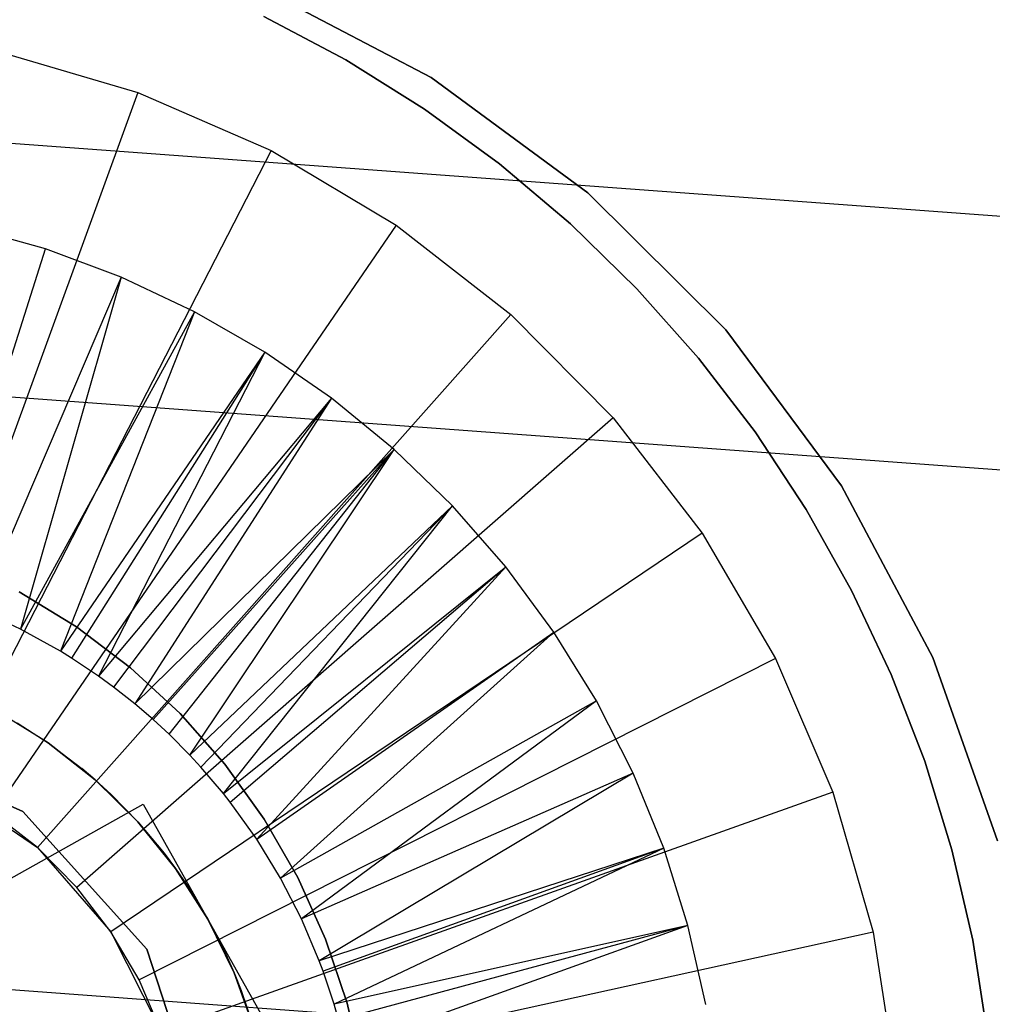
# Model space of a CAD drawing. Extents: x -390 to 397, y -401 to 400.
# Tile 142 of 192: x -34.34 to -31.61, y -377.18 to -374.42. Entities that reach past the tile are written whole.
import ezdxf

# ---------------------------------------------------------------- set-up
doc = ezdxf.new("R2010")
doc.units = 0
doc.header["$LTSCALE"] = 25.4
doc.layers.get('0').update_dxf_attribs({"linetype": 'CONTINUOUS'})

# ---------------------------------------------------------------- blocks, each defined once
blk = doc.blocks.new('FOURTY_ROUND_VII_ZWIS_STL')
at = {"color": 0}
for p, q in [((-33.1836, -374.5841, -895.4487), (-33.6665, -374.3304, -895.4487)), ((-33.6665, -374.3304, -897.9487), (-33.1836, -374.5841, -897.9487)), ((-33.6665, -374.3304, -897.9487), (-33.1836, -374.5841, -897.9487)), ((-33.1836, -374.5841, -895.4487), (-33.6665, -374.3304, -895.4487)), ((-33.423, -374.5344, -895.43), (-33.6531, -374.4123, -895.43)), ((-33.6531, -374.4123, -899.43), (-33.423, -374.5344, -899.43)), ((-33.423, -374.5344, -895.43), (-33.6531, -374.4123, -895.43)), ((-33.6531, -374.4123, -899.43), (-33.423, -374.5344, -899.43)), ((-34.3978, -374.5103, -893.9487), (-34.0062, -374.6255, -893.9487)), ((-34.3978, -374.5103, -893.9487), (-34.0062, -374.6255, -893.9487)), ((-33.2021, -374.6727, -895.43), (-33.423, -374.5344, -895.43)), ((-33.423, -374.5344, -899.43), (-33.2021, -374.6727, -899.43)), ((-33.423, -374.5344, -895.43), (-33.423, -374.5344, -899.43)), ((-33.2021, -374.6727, -895.43), (-33.423, -374.5344, -895.43)), ((-33.423, -374.5344, -899.43), (-33.2021, -374.6727, -899.43)), ((-33.423, -374.5344, -895.43), (-33.423, -374.5344, -899.43)), ((-18.397, -375.9464, -934.3766), (-36.8267, -374.5869, -934.3766)), ((-18.397, -375.9464, -934.3766), (-36.8267, -374.5869, -934.3766)), ((-32.7438, -374.907, -895.4487), (-33.1836, -374.5841, -895.4487)), ((-33.1836, -374.5841, -897.9487), (-32.7438, -374.907, -897.9487)), ((-33.1836, -374.5841, -897.9487), (-32.7438, -374.907, -897.9487)), ((-33.1836, -374.5841, -897.9487), (-33.1836, -374.5841, -895.4487)), ((-32.7438, -374.907, -895.4487), (-33.1836, -374.5841, -895.4487)), ((-33.1836, -374.5841, -897.9487), (-33.1836, -374.5841, -895.4487)), ((-34.0062, -374.6255, -893.9487), (-34.6903, -376.5049, -895.9487)), ((-34.0062, -374.6255, -893.9487), (-34.6903, -376.5049, -895.9487)), ((-34.0062, -374.6255, -893.9487), (-33.6322, -374.7889, -893.9487)), ((-34.0062, -374.6255, -893.9487), (-33.6322, -374.7889, -893.9487)), ((-32.9917, -374.8263, -895.43), (-33.2021, -374.6727, -895.43)), ((-33.2021, -374.6727, -899.43), (-32.9917, -374.8263, -899.43)), ((-33.2021, -374.6727, -895.43), (-33.2021, -374.6727, -899.43)), ((-32.9917, -374.8263, -895.43), (-33.2021, -374.6727, -895.43)), ((-33.2021, -374.6727, -899.43), (-32.9917, -374.8263, -899.43)), ((-33.2021, -374.6727, -895.43), (-33.2021, -374.6727, -899.43)), ((-33.6322, -374.7889, -893.9487), (-34.5464, -376.5677, -895.9487)), ((-33.6322, -374.7889, -893.9487), (-34.5464, -376.5677, -895.9487)), ((-33.6322, -374.7889, -893.9487), (-33.2816, -374.9979, -893.9487)), ((-33.6322, -374.7889, -893.9487), (-33.2816, -374.9979, -893.9487)), ((-32.7928, -374.9946, -895.43), (-32.9917, -374.8263, -895.43)), ((-32.9917, -374.8263, -899.43), (-32.7928, -374.9946, -899.43)), ((-32.9917, -374.8263, -895.43), (-32.9917, -374.8263, -899.43)), ((-32.7928, -374.9946, -895.43), (-32.9917, -374.8263, -895.43)), ((-32.9917, -374.8263, -899.43), (-32.7928, -374.9946, -899.43)), ((-32.9917, -374.8263, -895.43), (-32.9917, -374.8263, -899.43)), ((-32.3571, -375.2917, -895.4487), (-32.7438, -374.907, -895.4487)), ((-32.7438, -374.907, -897.9487), (-32.3571, -375.2917, -897.9487)), ((-32.7438, -374.907, -897.9487), (-32.3571, -375.2917, -897.9487)), ((-32.7438, -374.907, -897.9487), (-32.7438, -374.907, -895.4487)), ((-32.3571, -375.2917, -895.4487), (-32.7438, -374.907, -895.4487)), ((-32.7438, -374.907, -897.9487), (-32.7438, -374.907, -895.4487)), ((-34.2654, -375.0649, -893.9487), (-34.4842, -375.0034, -893.9487)), ((-34.2654, -375.0649, -893.9487), (-34.4842, -375.0034, -893.9487)), ((-34.2654, -375.0649, -894.3488), (-34.4842, -375.0034, -894.3488)), ((-34.2654, -375.0649, -894.3488), (-34.4842, -375.0034, -894.3488)), ((-33.2816, -374.9979, -893.9487), (-34.4116, -376.6481, -895.9487)), ((-33.2816, -374.9979, -893.9487), (-34.4116, -376.6481, -895.9487)), ((-33.2816, -374.9979, -893.9487), (-32.96, -375.2491, -893.9487)), ((-33.2816, -374.9979, -893.9487), (-32.96, -375.2491, -893.9487)), ((-32.6064, -375.1766, -895.43), (-32.7928, -374.9946, -895.43)), ((-32.7928, -374.9946, -899.43), (-32.6064, -375.1766, -899.43)), ((-32.7928, -374.9946, -895.43), (-32.7928, -374.9946, -899.43)), ((-32.6064, -375.1766, -895.43), (-32.7928, -374.9946, -895.43)), ((-32.7928, -374.9946, -899.43), (-32.6064, -375.1766, -899.43)), ((-32.7928, -374.9946, -895.43), (-32.7928, -374.9946, -899.43)), ((-34.5722, -376.0332, -895.3644), (-34.2654, -375.0649, -894.3488)), ((-34.5722, -376.0332, -895.3644), (-34.2654, -375.0649, -894.3488)), ((-34.0524, -375.1442, -893.9487), (-34.2654, -375.0649, -893.9487)), ((-34.2654, -375.0649, -893.9487), (-34.2654, -375.0649, -894.3488)), ((-34.0524, -375.1442, -893.9487), (-34.2654, -375.0649, -893.9487)), ((-34.0524, -375.1442, -894.3488), (-34.2654, -375.0649, -894.3488)), ((-34.2654, -375.0649, -893.9487), (-34.2654, -375.0649, -894.3488)), ((-34.0524, -375.1442, -894.3488), (-34.2654, -375.0649, -894.3488)), ((-34.0524, -375.1442, -894.3488), (-34.4521, -376.078, -895.3644)), ((-34.0524, -375.1442, -894.3488), (-34.4521, -376.078, -895.3644)), ((-34.0524, -375.1442, -894.3488), (-34.3357, -376.1315, -895.3644)), ((-34.0524, -375.1442, -894.3488), (-34.3357, -376.1315, -895.3644)), ((-33.8467, -375.2409, -893.9487), (-34.0524, -375.1442, -893.9487)), ((-34.0524, -375.1442, -893.9487), (-34.0524, -375.1442, -894.3488)), ((-33.8467, -375.2409, -893.9487), (-34.0524, -375.1442, -893.9487)), ((-33.8467, -375.2409, -894.3488), (-34.0524, -375.1442, -894.3488)), ((-34.0524, -375.1442, -893.9487), (-34.0524, -375.1442, -894.3488)), ((-33.8467, -375.2409, -894.3488), (-34.0524, -375.1442, -894.3488)), ((-32.4334, -375.3715, -895.43), (-32.6064, -375.1766, -895.43)), ((-32.6064, -375.1766, -899.43), (-32.4334, -375.3715, -899.43)), ((-32.6064, -375.1766, -895.43), (-32.6064, -375.1766, -899.43)), ((-32.4334, -375.3715, -895.43), (-32.6064, -375.1766, -895.43)), ((-32.6064, -375.1766, -899.43), (-32.4334, -375.3715, -899.43)), ((-32.6064, -375.1766, -895.43), (-32.6064, -375.1766, -899.43)), ((-33.8467, -375.2409, -894.3488), (-34.3357, -376.1315, -895.3644)), ((-33.8467, -375.2409, -894.3488), (-34.3357, -376.1315, -895.3644)), ((-32.96, -375.2491, -893.9487), (-34.2879, -376.7447, -895.9487)), ((-32.96, -375.2491, -893.9487), (-34.2879, -376.7447, -895.9487)), ((-33.8467, -375.2409, -894.3488), (-34.2235, -376.1935, -895.3644)), ((-33.8467, -375.2409, -894.3488), (-34.2235, -376.1935, -895.3644)), ((-33.6497, -375.3542, -893.9487), (-33.8467, -375.2409, -893.9487)), ((-33.8467, -375.2409, -893.9487), (-33.8467, -375.2409, -894.3488)), ((-33.6497, -375.3542, -893.9487), (-33.8467, -375.2409, -893.9487)), ((-33.6497, -375.3542, -894.3488), (-33.8467, -375.2409, -894.3488)), ((-33.8467, -375.2409, -893.9487), (-33.8467, -375.2409, -894.3488)), ((-33.6497, -375.3542, -894.3488), (-33.8467, -375.2409, -894.3488)), ((-32.96, -375.2491, -893.9487), (-32.6724, -375.5387, -893.9487)), ((-32.96, -375.2491, -893.9487), (-32.6724, -375.5387, -893.9487)), ((-32.0321, -375.7299, -895.4487), (-32.3571, -375.2917, -895.4487)), ((-32.3571, -375.2917, -897.9487), (-32.0321, -375.7299, -897.9487)), ((-32.3571, -375.2917, -897.9487), (-32.0321, -375.7299, -897.9487)), ((-32.3571, -375.2917, -897.9487), (-32.3571, -375.2917, -895.4487)), ((-32.0321, -375.7299, -895.4487), (-32.3571, -375.2917, -895.4487)), ((-32.3571, -375.2917, -897.9487), (-32.3571, -375.2917, -895.4487)), ((-36.8962, -375.2931, -933.034), (-18.4319, -376.6551, -933.034)), ((-36.8962, -375.2931, -933.034), (-18.4319, -376.6551, -933.034)), ((-33.6497, -375.3542, -894.3488), (-34.2235, -376.1935, -895.3644)), ((-33.6497, -375.3542, -894.3488), (-34.2235, -376.1935, -895.3644)), ((-33.6497, -375.3542, -894.3488), (-34.1919, -376.213, -895.3644)), ((-33.6497, -375.3542, -894.3488), (-34.1919, -376.213, -895.3644)), ((-33.6497, -375.3542, -894.3488), (-34.1162, -376.2636, -895.3644)), ((-33.6497, -375.3542, -894.3488), (-34.1162, -376.2636, -895.3644)), ((-33.4627, -375.4833, -893.9487), (-33.6497, -375.3542, -893.9487)), ((-33.6497, -375.3542, -893.9487), (-33.6497, -375.3542, -894.3488)), ((-33.4627, -375.4833, -893.9487), (-33.6497, -375.3542, -893.9487)), ((-33.4627, -375.4833, -894.3488), (-33.6497, -375.3542, -894.3488)), ((-33.6497, -375.3542, -893.9487), (-33.6497, -375.3542, -894.3488)), ((-33.4627, -375.4833, -894.3488), (-33.6497, -375.3542, -894.3488)), ((-32.2748, -375.5782, -895.43), (-32.4334, -375.3715, -895.43)), ((-32.4334, -375.3715, -899.43), (-32.2748, -375.5782, -899.43)), ((-32.4334, -375.3715, -895.43), (-32.4334, -375.3715, -899.43)), ((-32.2748, -375.5782, -895.43), (-32.4334, -375.3715, -895.43)), ((-32.4334, -375.3715, -899.43), (-32.2748, -375.5782, -899.43)), ((-32.4334, -375.3715, -895.43), (-32.4334, -375.3715, -899.43)), ((-33.4627, -375.4833, -894.3488), (-34.1162, -376.2636, -895.3644)), ((-33.4627, -375.4833, -894.3488), (-34.1162, -376.2636, -895.3644)), ((-33.4627, -375.4833, -894.3488), (-34.074, -376.2945, -895.3644)), ((-33.4627, -375.4833, -894.3488), (-34.074, -376.2945, -895.3644)), ((-33.4627, -375.4833, -894.3488), (-34.0144, -376.3415, -895.3644)), ((-33.4627, -375.4833, -894.3488), (-34.0144, -376.3415, -895.3644)), ((-33.287, -375.6275, -893.9487), (-33.4627, -375.4833, -893.9487)), ((-33.4627, -375.4833, -893.9487), (-33.4627, -375.4833, -894.3488)), ((-33.287, -375.6275, -893.9487), (-33.4627, -375.4833, -893.9487)), ((-33.287, -375.6275, -894.3488), (-33.4627, -375.4833, -894.3488)), ((-33.4627, -375.4833, -893.9487), (-33.4627, -375.4833, -894.3488)), ((-33.287, -375.6275, -894.3488), (-33.4627, -375.4833, -894.3488)), ((-32.6724, -375.5387, -893.9487), (-34.1773, -376.8561, -895.9487)), ((-32.6724, -375.5387, -893.9487), (-34.1773, -376.8561, -895.9487)), ((-32.6724, -375.5387, -893.9487), (-32.4234, -375.8621, -893.9487)), ((-32.6724, -375.5387, -893.9487), (-32.4234, -375.8621, -893.9487)), ((-32.1313, -375.7957, -895.43), (-32.2748, -375.5782, -895.43)), ((-32.2748, -375.5782, -899.43), (-32.1313, -375.7957, -899.43)), ((-32.2748, -375.5782, -895.43), (-32.2748, -375.5782, -899.43)), ((-32.1313, -375.7957, -895.43), (-32.2748, -375.5782, -895.43)), ((-32.2748, -375.5782, -899.43), (-32.1313, -375.7957, -899.43)), ((-32.2748, -375.5782, -895.43), (-32.2748, -375.5782, -899.43)), ((-33.287, -375.6275, -894.3488), (-34.0144, -376.3415, -895.3644)), ((-33.287, -375.6275, -894.3488), (-34.0144, -376.3415, -895.3644)), ((-33.287, -375.6275, -894.3488), (-33.9632, -376.3854, -895.3644)), ((-33.287, -375.6275, -894.3488), (-33.9632, -376.3854, -895.3644)), ((-33.9186, -376.4266, -895.3644), (-33.287, -375.6275, -894.3488)), ((-33.9186, -376.4266, -895.3644), (-33.287, -375.6275, -894.3488)), ((-33.8602, -376.4852, -895.3644), (-33.287, -375.6275, -894.3488)), ((-33.8602, -376.4852, -895.3644), (-33.287, -375.6275, -894.3488)), ((-33.1238, -375.7857, -893.9487), (-33.287, -375.6275, -893.9487)), ((-33.287, -375.6275, -893.9487), (-33.287, -375.6275, -894.3488)), ((-33.1238, -375.7857, -893.9487), (-33.287, -375.6275, -893.9487)), ((-33.1238, -375.7857, -894.3488), (-33.287, -375.6275, -894.3488)), ((-33.287, -375.6275, -893.9487), (-33.287, -375.6275, -894.3488)), ((-33.1238, -375.7857, -894.3488), (-33.287, -375.6275, -894.3488)), ((-31.776, -376.2115, -895.4487), (-32.0321, -375.7299, -895.4487)), ((-32.0321, -375.7299, -897.9487), (-31.776, -376.2115, -897.9487)), ((-32.0321, -375.7299, -897.9487), (-31.776, -376.2115, -897.9487)), ((-32.0321, -375.7299, -897.9487), (-32.0321, -375.7299, -895.4487)), ((-31.776, -376.2115, -895.4487), (-32.0321, -375.7299, -895.4487)), ((-32.0321, -375.7299, -897.9487), (-32.0321, -375.7299, -895.4487)), ((-33.1238, -375.7857, -894.3488), (-33.8602, -376.4852, -895.3644)), ((-33.1238, -375.7857, -894.3488), (-33.8602, -376.4852, -895.3644)), ((-33.8293, -376.5186, -895.3644), (-33.1238, -375.7857, -894.3488)), ((-33.8293, -376.5186, -895.3644), (-33.1238, -375.7857, -894.3488)), ((-33.7659, -376.5931, -895.3644), (-33.1238, -375.7857, -894.3488)), ((-33.7659, -376.5931, -895.3644), (-33.1238, -375.7857, -894.3488)), ((-32.9742, -375.9568, -893.9487), (-33.1238, -375.7857, -893.9487)), ((-33.1238, -375.7857, -893.9487), (-33.1238, -375.7857, -894.3488)), ((-32.9742, -375.9568, -893.9487), (-33.1238, -375.7857, -893.9487)), ((-32.9742, -375.9568, -894.3488), (-33.1238, -375.7857, -894.3488)), ((-33.1238, -375.7857, -893.9487), (-33.1238, -375.7857, -894.3488)), ((-32.9742, -375.9568, -894.3488), (-33.1238, -375.7857, -894.3488)), ((-32.0037, -376.0229, -895.43), (-32.1313, -375.7957, -895.43)), ((-32.1313, -375.7957, -899.43), (-32.0037, -376.0229, -899.43)), ((-32.1313, -375.7957, -895.43), (-32.1313, -375.7957, -899.43)), ((-32.0037, -376.0229, -895.43), (-32.1313, -375.7957, -895.43)), ((-32.1313, -375.7957, -899.43), (-32.0037, -376.0229, -899.43)), ((-32.1313, -375.7957, -895.43), (-32.1313, -375.7957, -899.43)), ((-32.4234, -375.8621, -893.9487), (-34.0815, -376.9805, -895.9487)), ((-32.4234, -375.8621, -893.9487), (-34.0815, -376.9805, -895.9487)), ((-32.4234, -375.8621, -893.9487), (-32.2169, -376.2141, -893.9487)), ((-32.4234, -375.8621, -893.9487), (-32.2169, -376.2141, -893.9487)), ((-33.7659, -376.5931, -895.3644), (-32.9742, -375.9568, -894.3488)), ((-33.7659, -376.5931, -895.3644), (-32.9742, -375.9568, -894.3488)), ((-33.7471, -376.6169, -895.3644), (-32.9742, -375.9568, -894.3488)), ((-33.7471, -376.6169, -895.3644), (-32.9742, -375.9568, -894.3488)), ((-33.6724, -376.721, -895.3644), (-32.9742, -375.9568, -894.3488)), ((-33.6724, -376.721, -895.3644), (-32.9742, -375.9568, -894.3488)), ((-32.8393, -376.1397, -893.9487), (-32.9742, -375.9568, -893.9487)), ((-32.9742, -375.9568, -893.9487), (-32.9742, -375.9568, -894.3488)), ((-32.8393, -376.1397, -893.9487), (-32.9742, -375.9568, -893.9487)), ((-32.8393, -376.1397, -894.3488), (-32.9742, -375.9568, -894.3488)), ((-32.9742, -375.9568, -893.9487), (-32.9742, -375.9568, -894.3488)), ((-32.8393, -376.1397, -894.3488), (-32.9742, -375.9568, -894.3488)), ((-34.3393, -376.0268, -895.43), (-34.1777, -376.1255, -895.43)), ((-34.1777, -376.1255, -899.43), (-34.3393, -376.0268, -899.43)), ((-34.1777, -376.1255, -899.43), (-34.3393, -376.0268, -899.43)), ((-34.3393, -376.0268, -895.43), (-34.1777, -376.1255, -895.43)), ((-31.8927, -376.2586, -895.43), (-32.0037, -376.0229, -895.43)), ((-32.0037, -376.0229, -899.43), (-31.8927, -376.2586, -899.43)), ((-32.0037, -376.0229, -895.43), (-32.0037, -376.0229, -899.43)), ((-31.8927, -376.2586, -895.43), (-32.0037, -376.0229, -895.43)), ((-32.0037, -376.0229, -899.43), (-31.8927, -376.2586, -899.43)), ((-32.0037, -376.0229, -895.43), (-32.0037, -376.0229, -899.43)), ((-34.3357, -376.1315, -895.3644), (-34.4521, -376.078, -895.3644)), ((-34.2235, -376.1935, -895.3644), (-34.3357, -376.1315, -895.3644)), ((-34.1777, -376.1255, -895.43), (-34.0267, -376.2399, -895.43)), ((-34.0267, -376.2399, -899.43), (-34.1777, -376.1255, -899.43)), ((-34.1777, -376.1255, -899.43), (-34.1777, -376.1255, -895.43)), ((-34.1777, -376.1255, -899.43), (-34.1777, -376.1255, -895.43)), ((-34.0267, -376.2399, -899.43), (-34.1777, -376.1255, -899.43)), ((-34.1777, -376.1255, -895.43), (-34.0267, -376.2399, -895.43)), ((-33.6724, -376.721, -895.3644), (-32.8393, -376.1397, -894.3488)), ((-33.6724, -376.721, -895.3644), (-32.8393, -376.1397, -894.3488)), ((-32.8393, -376.1397, -894.3488), (-33.6055, -376.8304, -895.3644)), ((-32.8393, -376.1397, -894.3488), (-33.6055, -376.8304, -895.3644)), ((-32.7199, -376.3332, -893.9487), (-32.8393, -376.1397, -893.9487)), ((-32.8393, -376.1397, -893.9487), (-32.8393, -376.1397, -894.3488)), ((-32.7199, -376.3332, -893.9487), (-32.8393, -376.1397, -893.9487)), ((-32.7199, -376.3332, -894.3488), (-32.8393, -376.1397, -894.3488)), ((-32.8393, -376.1397, -893.9487), (-32.8393, -376.1397, -894.3488)), ((-32.7199, -376.3332, -894.3488), (-32.8393, -376.1397, -894.3488)), ((-34.1919, -376.213, -895.3644), (-34.2235, -376.1935, -895.3644)), ((-34.1162, -376.2636, -895.3644), (-34.1919, -376.213, -895.3644)), ((-32.2169, -376.2141, -893.9487), (-34.0021, -377.1159, -895.9487)), ((-32.2169, -376.2141, -893.9487), (-34.0021, -377.1159, -895.9487)), ((-32.2169, -376.2141, -893.9487), (-32.0561, -376.5893, -893.9487)), ((-32.2169, -376.2141, -893.9487), (-32.0561, -376.5893, -893.9487)), ((-31.5945, -376.726, -895.4487), (-31.776, -376.2115, -895.4487)), ((-31.776, -376.2115, -897.9487), (-31.5945, -376.726, -897.9487)), ((-31.776, -376.2115, -897.9487), (-31.5945, -376.726, -897.9487)), ((-31.776, -376.2115, -897.9487), (-31.776, -376.2115, -895.4487)), ((-31.5945, -376.726, -895.4487), (-31.776, -376.2115, -895.4487)), ((-31.776, -376.2115, -897.9487), (-31.776, -376.2115, -895.4487)), ((-34.0267, -376.2399, -895.43), (-33.8878, -376.3687, -895.43)), ((-33.8878, -376.3687, -899.43), (-34.0267, -376.2399, -899.43)), ((-34.0267, -376.2399, -899.43), (-34.0267, -376.2399, -895.43)), ((-34.0267, -376.2399, -899.43), (-34.0267, -376.2399, -895.43)), ((-33.8878, -376.3687, -899.43), (-34.0267, -376.2399, -899.43)), ((-34.0267, -376.2399, -895.43), (-33.8878, -376.3687, -895.43)), ((-31.7987, -376.5016, -895.43), (-31.8927, -376.2586, -895.43)), ((-31.8927, -376.2586, -899.43), (-31.7987, -376.5016, -899.43)), ((-31.8927, -376.2586, -895.43), (-31.8927, -376.2586, -899.43)), ((-31.7987, -376.5016, -895.43), (-31.8927, -376.2586, -895.43)), ((-31.8927, -376.2586, -899.43), (-31.7987, -376.5016, -899.43)), ((-31.8927, -376.2586, -895.43), (-31.8927, -376.2586, -899.43)), ((-34.074, -376.2945, -895.3644), (-34.1162, -376.2636, -895.3644)), ((-34.0144, -376.3415, -895.3644), (-34.074, -376.2945, -895.3644)), ((-33.9632, -376.3854, -895.3644), (-34.0144, -376.3415, -895.3644)), ((-32.7199, -376.3332, -894.3488), (-33.6055, -376.8304, -895.3644)), ((-32.7199, -376.3332, -894.3488), (-33.6055, -376.8304, -895.3644)), ((-32.7199, -376.3332, -894.3488), (-33.5469, -376.9444, -895.3644)), ((-32.7199, -376.3332, -894.3488), (-33.5469, -376.9444, -895.3644)), ((-32.6169, -376.5358, -893.9487), (-32.7199, -376.3332, -893.9487)), ((-32.6169, -376.5358, -894.3488), (-32.7199, -376.3332, -894.3488)), ((-32.7199, -376.3332, -893.9487), (-32.7199, -376.3332, -894.3488)), ((-32.6169, -376.5358, -893.9487), (-32.7199, -376.3332, -893.9487)), ((-32.7199, -376.3332, -893.9487), (-32.7199, -376.3332, -894.3488)), ((-32.6169, -376.5358, -894.3488), (-32.7199, -376.3332, -894.3488)), ((-34.258, -376.4503, -901.9487), (-34.401, -376.3618, -901.9487)), ((-34.258, -376.4503, -901.9487), (-34.401, -376.3618, -901.9487)), ((-33.8878, -376.3687, -895.43), (-33.7625, -376.5108, -895.43)), ((-33.7625, -376.5108, -899.43), (-33.8878, -376.3687, -899.43)), ((-33.8878, -376.3687, -899.43), (-33.8878, -376.3687, -895.43)), ((-33.8878, -376.3687, -899.43), (-33.8878, -376.3687, -895.43)), ((-33.7625, -376.5108, -899.43), (-33.8878, -376.3687, -899.43)), ((-33.8878, -376.3687, -895.43), (-33.7625, -376.5108, -895.43)), ((-34.3443, -376.3943, -895.9301), (-34.258, -376.4503, -901.9487)), ((-34.3443, -376.3943, -895.9301), (-34.258, -376.4503, -901.9487)), ((-34.3443, -376.3943, -895.9301), (-34.258, -376.4503, -895.9301)), ((-33.9186, -376.4266, -895.3644), (-33.9632, -376.3854, -895.3644)), ((-34.3285, -376.6432, -902), (-34.8034, -376.4317, -902)), ((-34.8034, -376.4317, -900.5), (-34.3285, -376.6432, -900.5)), ((-34.3285, -376.6432, -902), (-34.8034, -376.4317, -902)), ((-34.8034, -376.4317, -900.5), (-34.3285, -376.6432, -900.5)), ((-34.258, -376.4503, -895.9301), (-34.258, -376.4503, -901.9487)), ((-34.258, -376.4503, -895.9301), (-34.258, -376.4503, -901.9487)), ((-34.258, -376.4503, -895.9301), (-34.1258, -376.5544, -901.9487)), ((-34.1258, -376.5544, -901.9487), (-34.258, -376.4503, -901.9487)), ((-34.258, -376.4503, -895.9301), (-34.1258, -376.5544, -901.9487)), ((-34.258, -376.4503, -895.9301), (-34.1634, -376.5222, -895.9301)), ((-34.1258, -376.5544, -901.9487), (-34.258, -376.4503, -901.9487)), ((-33.8602, -376.4852, -895.3644), (-33.9186, -376.4266, -895.3644)), ((-33.8293, -376.5186, -895.3644), (-33.8602, -376.4852, -895.3644)), ((-31.7224, -376.7507, -895.43), (-31.7987, -376.5016, -895.43)), ((-31.7987, -376.5016, -899.43), (-31.7224, -376.7507, -899.43)), ((-31.7987, -376.5016, -895.43), (-31.7987, -376.5016, -899.43)), ((-31.7224, -376.7507, -895.43), (-31.7987, -376.5016, -895.43)), ((-31.7987, -376.5016, -899.43), (-31.7224, -376.7507, -899.43)), ((-31.7987, -376.5016, -895.43), (-31.7987, -376.5016, -899.43)), ((-34.1634, -376.5222, -895.9301), (-34.1258, -376.5544, -895.9301)), ((-34.1258, -376.5544, -901.9487), (-34.1634, -376.5222, -895.9301)), ((-34.1258, -376.5544, -901.9487), (-34.1634, -376.5222, -895.9301)), ((-33.7659, -376.5931, -895.3644), (-33.8293, -376.5186, -895.3644)), ((-33.7625, -376.5108, -895.43), (-33.6519, -376.6646, -895.43)), ((-33.6519, -376.6646, -899.43), (-33.7625, -376.5108, -899.43)), ((-33.7625, -376.5108, -899.43), (-33.7625, -376.5108, -895.43)), ((-33.7625, -376.5108, -899.43), (-33.7625, -376.5108, -895.43)), ((-33.6519, -376.6646, -899.43), (-33.7625, -376.5108, -899.43)), ((-33.7625, -376.5108, -895.43), (-33.6519, -376.6646, -895.43)), ((-32.6169, -376.5358, -894.3488), (-33.5469, -376.9444, -895.3644)), ((-32.6169, -376.5358, -894.3488), (-33.5469, -376.9444, -895.3644)), ((-32.6169, -376.5358, -894.3488), (-33.497, -377.0624, -895.3644)), ((-32.6169, -376.5358, -894.3488), (-33.497, -377.0624, -895.3644)), ((-32.531, -376.7462, -893.9487), (-32.6169, -376.5358, -893.9487)), ((-32.6169, -376.5358, -893.9487), (-32.6169, -376.5358, -894.3488)), ((-32.531, -376.7462, -893.9487), (-32.6169, -376.5358, -893.9487)), ((-32.531, -376.7462, -894.3488), (-32.6169, -376.5358, -894.3488)), ((-32.6169, -376.5358, -893.9487), (-32.6169, -376.5358, -894.3488)), ((-32.531, -376.7462, -894.3488), (-32.6169, -376.5358, -894.3488)), ((-34.1258, -376.5544, -895.9301), (-34.1258, -376.5544, -901.9487)), ((-34.1258, -376.5544, -895.9301), (-34.1258, -376.5544, -901.9487)), ((-34.1258, -376.5544, -895.9301), (-34.0806, -376.5959, -895.9301)), ((-34.0806, -376.5959, -895.9301), (-34.1258, -376.5544, -901.9487)), ((-34.0806, -376.5959, -895.9301), (-34.1258, -376.5544, -901.9487)), ((-34.006, -376.6725, -901.9487), (-34.1258, -376.5544, -901.9487)), ((-34.006, -376.6725, -901.9487), (-34.1258, -376.5544, -901.9487)), ((-34.5464, -376.5677, -897.9487), (-34.2879, -376.7447, -897.9487)), ((-34.5464, -376.5677, -897.9487), (-34.2879, -376.7447, -897.9487)), ((-32.0561, -376.5893, -893.9487), (-33.9402, -377.2602, -895.9487)), ((-32.0561, -376.5893, -893.9487), (-33.9402, -377.2602, -895.9487)), ((-32.0561, -376.5893, -893.9487), (-31.9436, -376.9816, -893.9487)), ((-32.0561, -376.5893, -893.9487), (-31.9436, -376.9816, -893.9487)), ((-34.0806, -376.5959, -895.9301), (-34.006, -376.6725, -901.9487)), ((-34.0806, -376.5959, -895.9301), (-34.006, -376.6725, -901.9487)), ((-34.0806, -376.5959, -895.9301), (-34.006, -376.6725, -895.9301)), ((-33.7471, -376.6169, -895.3644), (-33.7659, -376.5931, -895.3644)), ((-33.6724, -376.721, -895.3644), (-33.7471, -376.6169, -895.3644)), ((-34.8648, -377.1131, -895.9587), (-33.991, -376.6225, -893.9487)), ((-34.8648, -377.1131, -895.9587), (-33.991, -376.6225, -893.9487)), ((-34.7843, -377.0679, -893.9487), (-33.991, -376.6225, -893.9487)), ((-34.7843, -377.0679, -893.9487), (-33.991, -376.6225, -893.9487)), ((-33.9807, -377.0294, -902), (-34.3285, -376.6432, -902)), ((-34.3285, -376.6432, -900.5), (-33.9807, -377.0294, -900.5)), ((-34.3285, -376.6432, -902), (-34.3285, -376.6432, -900.5)), ((-34.3285, -376.6432, -902), (-34.3285, -376.6432, -900.5)), ((-33.9807, -377.0294, -902), (-34.3285, -376.6432, -902)), ((-34.3285, -376.6432, -900.5), (-33.9807, -377.0294, -900.5)), ((-33.991, -376.6225, -893.9487), (-33.6287, -377.2678, -893.9487)), ((-33.991, -376.6225, -893.9487), (-33.6287, -377.2678, -893.9487)), ((-34.2879, -376.7447, -897.9487), (-34.4116, -376.6481, -895.9487)), ((-34.2879, -376.7447, -895.9487), (-34.4116, -376.6481, -895.9487)), ((-34.2879, -376.7447, -897.9487), (-34.4116, -376.6481, -895.9487)), ((-34.2879, -376.7447, -895.9487), (-34.4116, -376.6481, -895.9487)), ((-34.006, -376.6725, -895.9301), (-34.006, -376.6725, -901.9487)), ((-34.006, -376.6725, -895.9301), (-34.006, -376.6725, -901.9487)), ((-34.006, -376.6725, -895.9301), (-33.9003, -376.8033, -901.9487)), ((-33.9003, -376.8033, -901.9487), (-34.006, -376.6725, -901.9487)), ((-34.006, -376.6725, -895.9301), (-33.9003, -376.8033, -901.9487)), ((-34.006, -376.6725, -895.9301), (-33.9323, -376.7605, -895.9301)), ((-33.9003, -376.8033, -901.9487), (-34.006, -376.6725, -901.9487)), ((-33.6519, -376.6646, -895.43), (-33.5572, -376.8286, -895.43)), ((-33.5572, -376.8286, -899.43), (-33.6519, -376.6646, -899.43)), ((-33.6519, -376.6646, -899.43), (-33.6519, -376.6646, -895.43)), ((-33.6519, -376.6646, -899.43), (-33.6519, -376.6646, -895.43)), ((-33.5572, -376.8286, -899.43), (-33.6519, -376.6646, -899.43)), ((-33.6519, -376.6646, -895.43), (-33.5572, -376.8286, -895.43)), ((-33.6055, -376.8304, -895.3644), (-33.6724, -376.721, -895.3644)), ((-34.1773, -376.8561, -895.9487), (-34.2879, -376.7447, -897.9487)), ((-34.2879, -376.7447, -897.9487), (-34.0815, -376.9805, -897.9487)), ((-34.1773, -376.8561, -895.9487), (-34.2879, -376.7447, -897.9487)), ((-34.1773, -376.8561, -895.9487), (-34.2879, -376.7447, -895.9487)), ((-34.2879, -376.7447, -895.9487), (-34.2879, -376.7447, -897.9487)), ((-34.2879, -376.7447, -895.9487), (-34.2879, -376.7447, -897.9487)), ((-34.2879, -376.7447, -897.9487), (-34.0815, -376.9805, -897.9487)), ((-34.1773, -376.8561, -895.9487), (-34.2879, -376.7447, -895.9487)), ((-32.531, -376.7462, -894.3488), (-33.497, -377.0624, -895.3644)), ((-32.531, -376.7462, -894.3488), (-33.497, -377.0624, -895.3644)), ((-32.531, -376.7462, -894.3488), (-33.4864, -377.0909, -895.3644)), ((-32.531, -376.7462, -894.3488), (-33.4864, -377.0909, -895.3644)), ((-32.531, -376.7462, -894.3488), (-33.4558, -377.1838, -895.3644)), ((-32.531, -376.7462, -894.3488), (-33.4558, -377.1838, -895.3644)), ((-32.4628, -376.963, -893.9487), (-32.531, -376.7462, -893.9487)), ((-32.531, -376.7462, -893.9487), (-32.531, -376.7462, -894.3488)), ((-32.4628, -376.963, -893.9487), (-32.531, -376.7462, -893.9487)), ((-32.4628, -376.963, -894.3488), (-32.531, -376.7462, -894.3488)), ((-32.531, -376.7462, -893.9487), (-32.531, -376.7462, -894.3488)), ((-32.4628, -376.963, -894.3488), (-32.531, -376.7462, -894.3488)), ((-31.6639, -377.0046, -895.43), (-31.7224, -376.7507, -895.43)), ((-31.7224, -376.7507, -899.43), (-31.6639, -377.0046, -899.43)), ((-31.7224, -376.7507, -895.43), (-31.7224, -376.7507, -899.43)), ((-31.6639, -377.0046, -895.43), (-31.7224, -376.7507, -895.43)), ((-31.7224, -376.7507, -899.43), (-31.6639, -377.0046, -899.43)), ((-31.7224, -376.7507, -895.43), (-31.7224, -376.7507, -899.43)), ((-33.9323, -376.7605, -895.9301), (-33.9003, -376.8033, -895.9301)), ((-33.9003, -376.8033, -901.9487), (-33.9323, -376.7605, -895.9301)), ((-33.9003, -376.8033, -901.9487), (-33.9323, -376.7605, -895.9301)), ((-33.9003, -376.8033, -895.9301), (-33.9003, -376.8033, -901.9487)), ((-33.9003, -376.8033, -895.9301), (-33.9003, -376.8033, -901.9487)), ((-33.9003, -376.8033, -895.9301), (-33.8676, -376.8505, -895.9301)), ((-33.8676, -376.8505, -895.9301), (-33.9003, -376.8033, -901.9487)), ((-33.8676, -376.8505, -895.9301), (-33.9003, -376.8033, -901.9487)), ((-33.8098, -376.9451, -901.9487), (-33.9003, -376.8033, -901.9487)), ((-33.8098, -376.9451, -901.9487), (-33.9003, -376.8033, -901.9487)), ((-33.5469, -376.9444, -895.3644), (-33.6055, -376.8304, -895.3644)), ((-33.5572, -376.8286, -895.43), (-33.4793, -377.0013, -895.43)), ((-33.4793, -377.0013, -899.43), (-33.5572, -376.8286, -899.43)), ((-33.5572, -376.8286, -899.43), (-33.5572, -376.8286, -895.43)), ((-33.5572, -376.8286, -899.43), (-33.5572, -376.8286, -895.43)), ((-33.4793, -377.0013, -899.43), (-33.5572, -376.8286, -899.43)), ((-33.5572, -376.8286, -895.43), (-33.4793, -377.0013, -895.43)), ((-34.0815, -376.9805, -897.9487), (-34.1773, -376.8561, -895.9487)), ((-34.0815, -376.9805, -895.9487), (-34.1773, -376.8561, -895.9487)), ((-34.0815, -376.9805, -897.9487), (-34.1773, -376.8561, -895.9487)), ((-34.0815, -376.9805, -895.9487), (-34.1773, -376.8561, -895.9487)), ((-33.8676, -376.8505, -895.9301), (-33.8098, -376.9451, -901.9487)), ((-33.8676, -376.8505, -895.9301), (-33.8098, -376.9451, -895.9301)), ((-33.8676, -376.8505, -895.9301), (-33.8098, -376.9451, -901.9487)), ((-18.5133, -378.313, -935.584), (-37.0589, -376.945, -935.584)), ((-18.5133, -378.313, -935.584), (-37.0589, -376.945, -935.584)), ((-33.8098, -376.9451, -895.9301), (-33.8098, -376.9451, -901.9487)), ((-33.8098, -376.9451, -895.9301), (-33.8098, -376.9451, -901.9487)), ((-33.8098, -376.9451, -895.9301), (-33.7592, -377.0437, -895.9301)), ((-33.7592, -377.0437, -895.9301), (-33.8098, -376.9451, -901.9487)), ((-33.7592, -377.0437, -895.9301), (-33.8098, -376.9451, -901.9487)), ((-33.7358, -377.0962, -901.9487), (-33.8098, -376.9451, -901.9487)), ((-33.7358, -377.0962, -901.9487), (-33.8098, -376.9451, -901.9487)), ((-33.497, -377.0624, -895.3644), (-33.5469, -376.9444, -895.3644)), ((-32.4628, -376.963, -894.3488), (-33.4558, -377.1838, -895.3644)), ((-32.4628, -376.963, -894.3488), (-33.4558, -377.1838, -895.3644)), ((-32.4628, -376.963, -894.3488), (-33.4434, -377.2276, -895.3644)), ((-32.4628, -376.963, -894.3488), (-33.4434, -377.2276, -895.3644)), ((-32.4628, -376.963, -894.3488), (-33.4237, -377.3079, -895.3644)), ((-32.4628, -376.963, -894.3488), (-33.4237, -377.3079, -895.3644)), ((-32.4127, -377.1847, -893.9487), (-32.4628, -376.963, -893.9487)), ((-32.4628, -376.963, -893.9487), (-32.4628, -376.963, -894.3488)), ((-32.4127, -377.1847, -893.9487), (-32.4628, -376.963, -893.9487)), ((-32.4127, -377.1847, -894.3488), (-32.4628, -376.963, -894.3488)), ((-32.4628, -376.963, -893.9487), (-32.4628, -376.963, -894.3488)), ((-32.4127, -377.1847, -894.3488), (-32.4628, -376.963, -894.3488)), ((-34.0021, -377.1159, -895.9487), (-34.0815, -376.9805, -897.9487)), ((-34.0815, -376.9805, -897.9487), (-33.9402, -377.2602, -897.9487)), ((-34.0021, -377.1159, -895.9487), (-34.0815, -376.9805, -897.9487)), ((-34.0021, -377.1159, -895.9487), (-34.0815, -376.9805, -895.9487)), ((-34.0815, -376.9805, -895.9487), (-34.0815, -376.9805, -897.9487)), ((-34.0815, -376.9805, -895.9487), (-34.0815, -376.9805, -897.9487)), ((-34.0815, -376.9805, -897.9487), (-33.9402, -377.2602, -897.9487)), ((-34.0021, -377.1159, -895.9487), (-34.0815, -376.9805, -895.9487)), ((-31.9436, -376.9816, -893.9487), (-33.8969, -377.4111, -895.9487)), ((-31.9436, -376.9816, -893.9487), (-33.8969, -377.4111, -895.9487)), ((-33.4793, -377.0013, -895.43), (-33.419, -377.1808, -895.43)), ((-33.419, -377.1808, -899.43), (-33.4793, -377.0013, -899.43)), ((-33.4793, -377.0013, -899.43), (-33.4793, -377.0013, -895.43)), ((-33.4793, -377.0013, -899.43), (-33.4793, -377.0013, -895.43)), ((-33.419, -377.1808, -899.43), (-33.4793, -377.0013, -899.43)), ((-33.4793, -377.0013, -895.43), (-33.419, -377.1808, -895.43)), ((-31.9436, -376.9816, -893.9487), (-31.8812, -377.3849, -893.9487)), ((-31.9436, -376.9816, -893.9487), (-31.8812, -377.3849, -893.9487)), ((-31.6238, -377.2621, -895.43), (-31.6639, -377.0046, -895.43)), ((-31.6639, -377.0046, -899.43), (-31.6238, -377.2621, -899.43)), ((-31.6639, -377.0046, -895.43), (-31.6639, -377.0046, -899.43)), ((-31.6238, -377.2621, -895.43), (-31.6639, -377.0046, -895.43)), ((-31.6639, -377.0046, -899.43), (-31.6238, -377.2621, -899.43)), ((-31.6639, -377.0046, -895.43), (-31.6639, -377.0046, -899.43)), ((-33.8201, -377.5237, -902), (-33.9807, -377.0294, -902)), ((-33.9807, -377.0294, -900.5), (-33.8201, -377.5237, -900.5)), ((-33.9807, -377.0294, -902), (-33.9807, -377.0294, -900.5)), ((-33.9807, -377.0294, -902), (-33.9807, -377.0294, -900.5)), ((-33.8201, -377.5237, -902), (-33.9807, -377.0294, -902)), ((-33.9807, -377.0294, -900.5), (-33.8201, -377.5237, -900.5)), ((-33.7592, -377.0437, -895.9301), (-33.7358, -377.0962, -901.9487)), ((-33.7592, -377.0437, -895.9301), (-33.7358, -377.0962, -901.9487)), ((-33.7592, -377.0437, -895.9301), (-33.7358, -377.0962, -895.9301)), ((-33.4864, -377.0909, -895.3644), (-33.497, -377.0624, -895.3644)), ((-33.9402, -377.2602, -897.9487), (-34.0021, -377.1159, -895.9487)), ((-33.9402, -377.2602, -895.9487), (-34.0021, -377.1159, -895.9487)), ((-33.9402, -377.2602, -897.9487), (-34.0021, -377.1159, -895.9487)), ((-33.9402, -377.2602, -895.9487), (-34.0021, -377.1159, -895.9487)), ((-33.6792, -377.2546, -901.9487), (-33.7358, -377.0962, -901.9487)), ((-33.7358, -377.0962, -901.9487), (-33.6792, -377.2546, -895.9301)), ((-33.7358, -377.0962, -901.9487), (-33.6792, -377.2546, -895.9301)), ((-33.7358, -377.0962, -901.9487), (-33.7159, -377.1458, -895.9301)), ((-33.7358, -377.0962, -895.9301), (-33.7358, -377.0962, -901.9487)), ((-33.7358, -377.0962, -895.9301), (-33.7358, -377.0962, -901.9487)), ((-33.7358, -377.0962, -895.9301), (-33.7159, -377.1458, -895.9301)), ((-33.7358, -377.0962, -901.9487), (-33.7159, -377.1458, -895.9301)), ((-33.6792, -377.2546, -901.9487), (-33.7358, -377.0962, -901.9487)), ((-33.4558, -377.1838, -895.3644), (-33.4864, -377.0909, -895.3644)), ((-33.7159, -377.1458, -895.9301), (-33.6792, -377.2546, -895.9301)), ((-33.4434, -377.2276, -895.3644), (-33.4558, -377.1838, -895.3644)), ((-33.419, -377.1808, -895.43), (-33.3769, -377.3655, -895.43)), ((-33.3769, -377.3655, -899.43), (-33.419, -377.1808, -899.43)), ((-33.419, -377.1808, -899.43), (-33.419, -377.1808, -895.43)), ((-33.419, -377.1808, -899.43), (-33.419, -377.1808, -895.43)), ((-33.3769, -377.3655, -899.43), (-33.419, -377.1808, -899.43)), ((-33.419, -377.1808, -895.43), (-33.3769, -377.3655, -895.43))]:
    blk.add_line(p, q, dxfattribs=at)

msp = doc.modelspace()

# ---------------------------------------------------------------- block references
at = {"color": 250}
msp.add_blockref('FOURTY_ROUND_VII_ZWIS_STL', (0, 0), dxfattribs=at)

doc.saveas('drawing.dxf')
